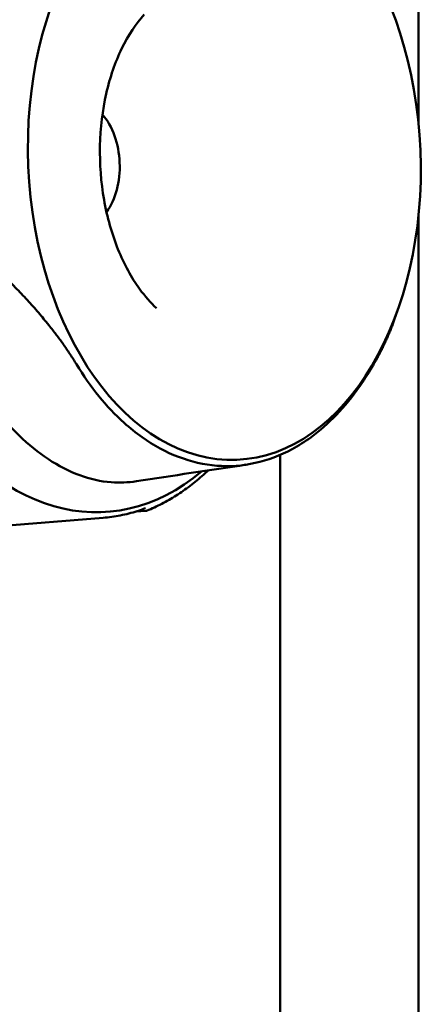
# Model space of a CAD drawing. Header units: millimetres. Extents: x 0 to 6049, y -120 to 1682.
# Tile 105 of 256: x 596 to 610, y 1359 to 1395. Entities that reach past the tile are written whole.
import ezdxf

# ---------------------------------------------------------------- set-up
doc = ezdxf.new("R2010")
doc.units = ezdxf.units.MM
doc.header["$LTSCALE"] = 2
doc.layers.add('Sichtbar (ISO)', color=7, linetype='Continuous', lineweight=50)

msp = doc.modelspace()

# ---------------------------------------------------------------- linework, layer by layer
at = {"layer": 'Sichtbar (ISO)'}
for p, q in [((610.023, 1410.604), (610.023, 1391.262)), ((610.023, 1387.994), (610.023, 1336.778)), ((609.305, 1384.651), (609.158, 1384.223)), ((605.023, 1336.778), (605.023, 1379.308)), ((598.625, 1377.035), (591.671, 1376.474)), ((600.181, 1377.289), (599.801, 1377.259))]:
    msp.add_line(p, q, dxfattribs=at)
msp.add_arc((600.173, 1377.389), 0.1, 274.4979, 291.9118, dxfattribs=at)
for centre, major_axis, start_param, end_param in [((598.071, 1389.818), (0.521, -12.581), 2.681156, 6.746256), ((597.749, 1389.805), (0.094, -2.264), 0.678622, 2.462971)]:
    msp.add_ellipse(centre, major_axis=major_axis, ratio=0.650472, start_param=start_param, end_param=end_param, dxfattribs=at)
msp.add_ellipse((603.005, 1390.022), major_axis=(0.451, -10.891), ratio=0.650472, dxfattribs=at)
for points, knots in [([(600.113, 1395.215), (599.815, 1394.889), (599.533, 1394.472), (599.062, 1393.499), (598.872, 1392.949), (598.602, 1391.76), (598.525, 1391.121), (598.496, 1389.822), (598.546, 1389.161), (598.769, 1387.893), (598.941, 1387.286), (599.381, 1386.193), (599.648, 1385.707), (600.137, 1385.035), (600.343, 1384.802), (600.552, 1384.609)], [5.36872, 5.36872, 5.36872, 5.36872, 5.672158, 5.672158, 5.967028, 5.967028, 6.263985, 6.263985, 6.562868, 6.562868, 6.861304, 6.861304, 7.157275, 7.157275, 7.353458, 7.353458, 7.353458, 7.353458]), ([(599.827, 1378.354), (599.525, 1378.308), (599.22, 1378.295), (598.535, 1378.348), (598.153, 1378.435), (597.004, 1378.855), (596.266, 1379.353), (594.916, 1380.658), (594.312, 1381.447), (593.768, 1382.338)], [-1.044158, -1.044158, -1.044158, -1.044158, -0.903285, -0.903285, -0.726543, -0.726543, -0.36, -0.36, -0.000003, -0.000003, -0.000003, -0.000003]), ([(607.895, 1381.785), (607.373, 1381.035), (606.776, 1380.412), (605.908, 1379.782), (605.686, 1379.641), (604.59, 1379.049), (603.663, 1378.844), (601.804, 1378.991), (600.885, 1379.341), (599.808, 1380.104), (599.591, 1380.279), (598.742, 1381.043), (598.163, 1381.756), (597.658, 1382.586)], [-1.746228, -1.746228, -1.746228, -1.746228, -1.410858, -1.410858, -1.299499, -1.299499, -0.872687, -0.872687, -0.445882, -0.445882, -0.334743, -0.334743, -0.000045, -0.000045, -0.000045, -0.000045]), ([(602.424, 1378.748), (602.367, 1378.694), (602.31, 1378.642), (602.094, 1378.448), (601.932, 1378.314), (601.602, 1378.064), (601.434, 1377.947), (601.092, 1377.73), (600.919, 1377.631), (600.568, 1377.45), (600.39, 1377.368), (600.211, 1377.296)], [4.1187857, 4.1187857, 4.1187857, 4.1187857, 4.1427709, 4.1427709, 4.2089779, 4.2089779, 4.2751849, 4.2751849, 4.3413919, 4.3413919, 4.4075989, 4.4075989, 4.4075989, 4.4075989]), ([(600.16, 1377.381), (600.06, 1377.344), (599.959, 1377.309), (599.757, 1377.245), (599.655, 1377.216), (599.451, 1377.164), (599.348, 1377.141), (599.143, 1377.1), (599.039, 1377.083), (598.833, 1377.054), (598.729, 1377.043), (598.625, 1377.035)], [4.4233823, 4.4233823, 4.4233823, 4.4233823, 4.4605188, 4.4605188, 4.4976552, 4.4976552, 4.5347916, 4.5347916, 4.571928, 4.571928, 4.6090644, 4.6090644, 4.6090644, 4.6090644])]:
    msp.add_open_spline(points, degree=3, knots=knots, dxfattribs=at)
for points, weights in [([(597.658, 1382.586), (596.71, 1384.138), (595.04, 1385.77)], [1.27927488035, 1.27927491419, 1.2314661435]), ([(609.158, 1384.223), (608.73, 1382.986), (607.895, 1381.785)], [1.24420752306, 1.27927490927, 1.27927488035])]:
    msp.add_rational_spline(points, weights, degree=2, dxfattribs=at)
msp.add_open_spline([(603.799, 1378.955), (602.466, 1378.755), (601.143, 1378.554), (599.827, 1378.354)], degree=3, dxfattribs=at)

doc.saveas('drawing.dxf')
